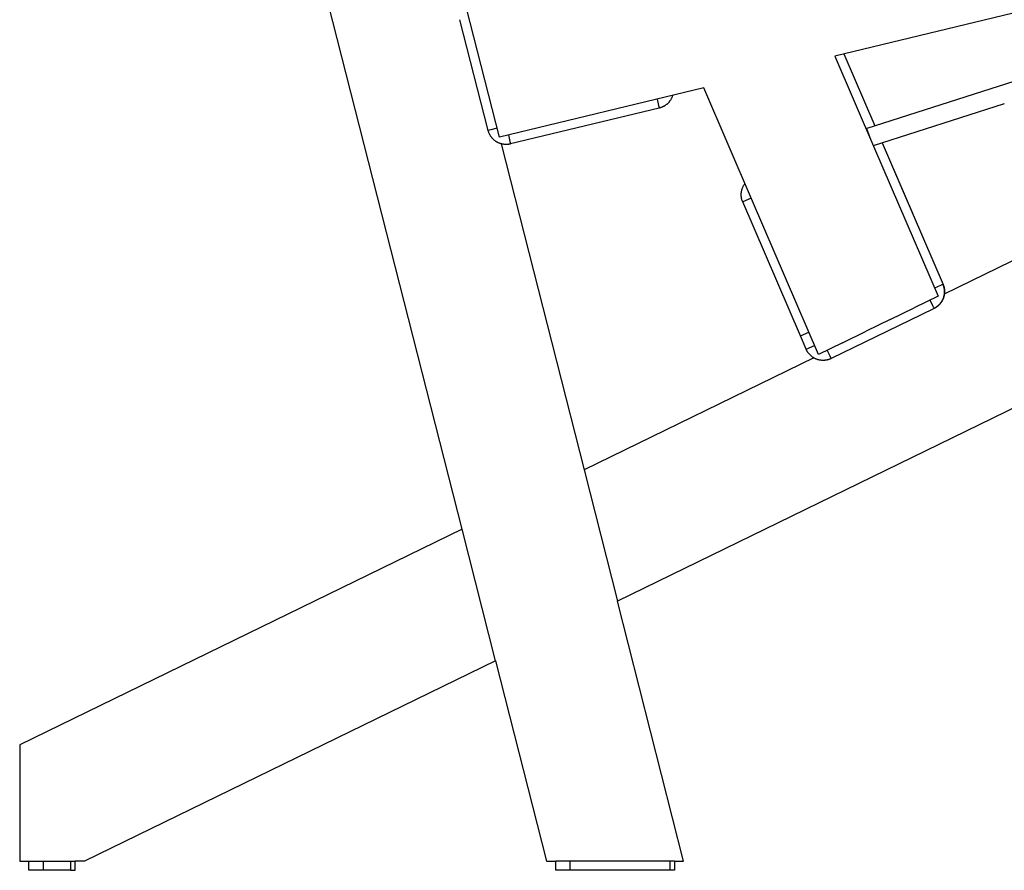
# Model space of a CAD drawing. Header units: millimetres. Extents: x 5000 to 6892, y 0 to 1693.
# Tile 47 of 49: x 6056 to 6374, y 977 to 1252. Entities that reach past the tile are written whole.
import ezdxf

# ---------------------------------------------------------------- set-up
doc = ezdxf.new("R2010")
doc.units = ezdxf.units.MM
doc.layers.add('Make2D$Sichtbar$Kurven', color=18, linetype='Continuous', true_color=0x000000)

msp = doc.modelspace()

# ---------------------------------------------------------------- linework, layer by layer
at = {"layer": 'Make2D$Sichtbar$Kurven', "color": 18, "lineweight": -3, "true_color": 0x000000}
for points in [[(6209.72, 1044.37), (6198.89, 1086.93), (6115.27, 1415.51)], [(6758.8, 1346.03), (6319.47, 1239.98)], [(6372.52, 1230.22), (6662.01, 1322.67)], [(6210.98, 1213.79), (6200.37, 1255.46)], [(6207.34, 1215.92), (6198.21, 1251.78)], [(6319.47, 1239.98), (6332.35, 1210.07), (6352.9, 1162.33)], [(6322.43, 1240.69), (6332.45, 1217.43)], [(6330, 1216.65), (6372.52, 1230.22)], [(6372.52, 1230.22), (6372.52, 1230.22)], [(6372.52, 1230.22), (6372.52, 1230.22)], [(6372.52, 1230.22), (6372.52, 1230.22)], [(6372.52, 1230.22), (6372.52, 1230.22)], [(6372.52, 1230.22), (6372.52, 1230.22)], [(6372.52, 1230.22), (6372.52, 1230.22)], [(6372.52, 1230.22), (6372.52, 1230.22)], [(6372.52, 1230.22), (6372.52, 1230.22)], [(6277.07, 1229.74), (6210.98, 1213.79)], [(6267.03, 1227.32), (6266.97, 1227.13), (6266.91, 1226.95), (6266.84, 1226.76), (6266.76, 1226.58), (6266.68, 1226.41), (6266.59, 1226.23), (6266.5, 1226.06), (6266.4, 1225.89), (6266.32, 1225.76), (6266.23, 1225.63), (6266.14, 1225.51), (6266.05, 1225.38), (6265.96, 1225.26), (6265.86, 1225.14), (6265.76, 1225.03), (6265.66, 1224.92), (6265.55, 1224.81), (6265.44, 1224.7), (6265.33, 1224.59), (6265.21, 1224.49), (6265.1, 1224.39), (6264.98, 1224.3), (6264.86, 1224.2), (6264.73, 1224.11), (6264.62, 1224.03), (6264.5, 1223.96), (6264.38, 1223.88), (6264.26, 1223.81), (6264.13, 1223.74), (6264.01, 1223.67), (6263.88, 1223.61), (6263.75, 1223.55), (6263.62, 1223.5), (6263.49, 1223.44), (6263.36, 1223.39), (6263.23, 1223.34), (6263.09, 1223.3), (6262.96, 1223.26), (6262.82, 1223.22), (6262.68, 1223.18)], [(6267.03, 1227.32), (6266.97, 1227.13), (6266.91, 1226.95), (6266.84, 1226.76), (6266.76, 1226.58), (6266.68, 1226.4), (6266.59, 1226.23), (6266.5, 1226.05), (6266.4, 1225.88), (6266.31, 1225.75), (6266.23, 1225.63), (6266.14, 1225.5), (6266.05, 1225.38), (6265.95, 1225.26), (6265.86, 1225.14), (6265.76, 1225.03), (6265.65, 1224.91), (6265.55, 1224.8), (6265.44, 1224.69), (6265.33, 1224.59), (6265.21, 1224.49), (6265.1, 1224.39), (6264.98, 1224.29), (6264.86, 1224.2), (6264.73, 1224.11), (6264.64, 1224.05), (6264.56, 1223.99), (6264.47, 1223.93), (6264.37, 1223.88), (6264.28, 1223.82), (6264.19, 1223.77), (6264.1, 1223.72), (6264, 1223.67)], [(6314.21, 1143.47), (6292.86, 1193.06), (6277.07, 1229.74)], [(6261.98, 1226.1), (6262.48, 1224.04), (6262.64, 1223.39), (6262.67, 1223.23), (6262.68, 1223.2), (6262.68, 1223.19), (6262.68, 1223.19), (6262.68, 1223.18), (6262.68, 1223.18), (6262.68, 1223.18)], [(6374.35, 1224.51), (6331.96, 1210.97)], [(6262.68, 1223.18), (6214.56, 1211.57)], [(6262.68, 1223.18), (6262.68, 1223.18)], [(6262.68, 1223.18), (6262.68, 1223.18)], [(6262.68, 1223.18), (6262.68, 1223.18)], [(6262.68, 1223.18), (6262.68, 1223.18)], [(6262.68, 1223.18), (6262.68, 1223.18)], [(6262.68, 1223.18), (6262.68, 1223.18)], [(6262.68, 1223.18), (6262.68, 1223.18)], [(6210.25, 1216.66), (6210.25, 1216.66), (6208.19, 1216.14), (6207.34, 1215.92), (6207.34, 1215.92)], [(6207.34, 1215.92), (6207.34, 1215.92)], [(6207.34, 1215.92), (6207.34, 1215.92), (6207.34, 1215.92), (6207.34, 1215.92), (6207.34, 1215.92)], [(6214.56, 1211.57), (6214.42, 1211.54), (6214.29, 1211.51), (6214.15, 1211.48), (6214.01, 1211.46), (6213.87, 1211.44), (6213.73, 1211.43), (6213.59, 1211.42), (6213.45, 1211.41), (6213.31, 1211.4), (6213.17, 1211.4), (6213.03, 1211.4), (6212.89, 1211.41), (6212.75, 1211.41), (6212.61, 1211.42), (6212.47, 1211.44), (6212.33, 1211.46), (6212.18, 1211.48), (6212.03, 1211.51), (6211.88, 1211.54), (6211.73, 1211.57), (6211.59, 1211.61), (6211.44, 1211.65), (6211.3, 1211.69), (6211.15, 1211.74), (6211.01, 1211.8), (6210.87, 1211.85), (6210.73, 1211.91), (6210.59, 1211.97), (6210.45, 1212.04), (6210.32, 1212.11), (6210.19, 1212.18), (6210.06, 1212.26), (6209.93, 1212.34), (6209.8, 1212.42), (6209.68, 1212.51), (6209.55, 1212.6), (6209.43, 1212.69), (6209.31, 1212.79), (6209.2, 1212.89), (6209.09, 1212.99), (6208.98, 1213.09), (6208.87, 1213.2), (6208.76, 1213.31), (6208.66, 1213.42), (6208.56, 1213.54), (6208.47, 1213.66), (6208.37, 1213.77), (6208.28, 1213.9), (6208.2, 1214.01), (6208.12, 1214.13), (6208.05, 1214.25), (6207.98, 1214.37), (6207.91, 1214.49), (6207.84, 1214.61), (6207.78, 1214.74), (6207.72, 1214.86), (6207.66, 1214.99), (6207.6, 1215.12), (6207.55, 1215.25), (6207.5, 1215.38), (6207.46, 1215.52), (6207.41, 1215.65), (6207.37, 1215.78), (6207.34, 1215.92)], [(6213.86, 1214.48), (6214.35, 1212.42), (6214.51, 1211.77), (6214.55, 1211.62), (6214.56, 1211.58), (6214.56, 1211.57), (6214.56, 1211.57), (6214.56, 1211.57), (6214.56, 1211.57), (6214.56, 1211.57)], [(6329.58, 1216.5), (6329.69, 1216.54), (6329.79, 1216.57), (6329.9, 1216.61), (6330, 1216.65)], [(6329.72, 1216.55), (6329.72, 1216.55), (6329.72, 1216.55), (6329.72, 1216.55), (6329.72, 1216.55), (6329.72, 1216.55), (6329.72, 1216.55), (6329.72, 1216.55), (6329.72, 1216.55), (6329.72, 1216.55), (6329.72, 1216.55), (6329.72, 1216.55), (6329.72, 1216.55), (6329.72, 1216.55), (6329.72, 1216.54), (6329.72, 1216.54), (6329.73, 1216.54), (6329.73, 1216.54), (6329.73, 1216.54), (6329.73, 1216.54), (6329.73, 1216.53), (6329.74, 1216.52), (6329.75, 1216.5), (6329.77, 1216.44), (6329.81, 1216.36), (6330.06, 1215.74), (6331.15, 1212.85)], [(6211.53, 1211.62), (6238.36, 1106.17)], [(6214.56, 1211.57), (6214.56, 1211.57)], [(6334.83, 1211.89), (6344.6, 1189.21)], [(6334.83, 1211.89), (6354.53, 1166.14)], [(6289.7, 1192.8), (6289.65, 1192.93), (6289.6, 1193.06), (6289.55, 1193.19), (6289.51, 1193.33), (6289.46, 1193.46), (6289.42, 1193.6), (6289.39, 1193.73), (6289.36, 1193.87), (6289.33, 1194.01), (6289.3, 1194.15), (6289.28, 1194.29), (6289.26, 1194.43), (6289.25, 1194.57), (6289.23, 1194.71), (6289.22, 1194.85), (6289.22, 1194.99), (6289.22, 1195.14), (6289.22, 1195.3), (6289.22, 1195.45), (6289.23, 1195.6), (6289.24, 1195.75), (6289.26, 1195.9), (6289.28, 1196.05), (6289.3, 1196.2), (6289.33, 1196.35), (6289.37, 1196.5), (6289.4, 1196.65), (6289.44, 1196.8), (6289.49, 1196.95), (6289.53, 1197.1), (6289.59, 1197.24), (6289.64, 1197.39), (6289.72, 1197.57), (6289.8, 1197.75), (6289.89, 1197.92), (6289.98, 1198.1), (6290.08, 1198.27), (6290.18, 1198.43), (6290.29, 1198.6), (6290.41, 1198.76)], [(6292.46, 1193.98), (6289.7, 1192.8)], [(6308.35, 1149.5), (6289.7, 1192.8)], [(6344.6, 1189.21), (6344.6, 1189.21), (6344.6, 1189.21), (6344.6, 1189.21), (6344.6, 1189.21), (6344.6, 1189.21), (6344.6, 1189.21), (6344.6, 1189.21), (6344.59, 1189.21), (6344.57, 1189.2)], [(6402.7, 1186.27), (6354.91, 1162.97)], [(6354.53, 1166.14), (6354.58, 1166.01), (6354.63, 1165.89), (6354.68, 1165.76), (6354.72, 1165.63), (6354.76, 1165.5), (6354.8, 1165.36), (6354.84, 1165.23), (6354.87, 1165.1), (6354.9, 1164.96), (6354.92, 1164.83), (6354.95, 1164.69), (6354.96, 1164.56), (6354.98, 1164.42), (6354.99, 1164.28), (6355.01, 1164.15), (6355.01, 1164.01), (6355.02, 1163.86), (6355.02, 1163.71), (6355.01, 1163.56), (6355.01, 1163.42), (6355, 1163.27), (6354.98, 1163.12), (6354.96, 1162.97), (6354.94, 1162.83), (6354.92, 1162.68), (6354.89, 1162.54), (6354.86, 1162.39), (6354.82, 1162.25), (6354.78, 1162.1), (6354.74, 1161.96), (6354.69, 1161.82), (6354.64, 1161.68), (6354.59, 1161.54), (6354.53, 1161.41), (6354.47, 1161.27), (6354.41, 1161.14), (6354.34, 1161), (6354.27, 1160.87), (6354.2, 1160.74), (6354.12, 1160.62), (6354.04, 1160.49), (6353.96, 1160.37), (6353.87, 1160.25), (6353.79, 1160.13), (6353.7, 1160.01), (6353.6, 1159.9), (6353.5, 1159.79), (6353.4, 1159.68), (6353.31, 1159.58), (6353.21, 1159.48), (6353.11, 1159.38), (6353.01, 1159.29), (6352.91, 1159.2), (6352.8, 1159.11), (6352.69, 1159.03), (6352.58, 1158.95), (6352.47, 1158.86), (6352.36, 1158.79), (6352.24, 1158.71), (6352.13, 1158.64), (6352.01, 1158.57), (6351.89, 1158.5), (6351.77, 1158.44), (6351.65, 1158.38)], [(6354.44, 1166.11), (6354.49, 1165.99), (6354.54, 1165.87), (6354.59, 1165.75), (6354.63, 1165.63), (6354.67, 1165.5), (6354.7, 1165.38), (6354.74, 1165.26), (6354.77, 1165.13), (6354.8, 1165.01), (6354.82, 1164.88), (6354.85, 1164.75), (6354.87, 1164.63), (6354.88, 1164.5), (6354.9, 1164.37), (6354.91, 1164.24), (6354.92, 1164.12), (6354.93, 1163.96), (6354.93, 1163.81), (6354.93, 1163.66), (6354.93, 1163.51), (6354.92, 1163.36), (6354.91, 1163.21), (6354.9, 1163.06), (6354.88, 1162.91), (6354.85, 1162.76), (6354.83, 1162.61), (6354.8, 1162.46), (6354.76, 1162.31), (6354.73, 1162.16), (6354.69, 1162.02), (6354.64, 1161.87), (6354.59, 1161.73), (6354.54, 1161.59), (6354.48, 1161.45), (6354.42, 1161.31), (6354.36, 1161.17), (6354.3, 1161.03), (6354.23, 1160.9), (6354.15, 1160.77), (6354.08, 1160.64), (6354, 1160.51), (6353.91, 1160.38), (6353.83, 1160.26), (6353.74, 1160.13), (6353.65, 1160.01), (6353.55, 1159.89), (6353.45, 1159.78), (6353.35, 1159.67), (6353.26, 1159.57), (6353.17, 1159.48), (6353.07, 1159.38), (6352.98, 1159.29), (6352.88, 1159.21), (6352.78, 1159.12), (6352.68, 1159.04), (6352.57, 1158.96), (6352.47, 1158.88), (6352.36, 1158.8), (6352.25, 1158.73), (6352.14, 1158.66), (6352.03, 1158.59), (6351.92, 1158.52), (6351.8, 1158.46), (6351.68, 1158.4)], [(6354.46, 1166.11), (6354.51, 1165.99), (6354.56, 1165.87), (6354.6, 1165.75), (6354.64, 1165.63), (6354.68, 1165.5), (6354.72, 1165.38), (6354.75, 1165.25), (6354.79, 1165.13), (6354.81, 1165), (6354.84, 1164.87), (6354.86, 1164.74), (6354.88, 1164.61), (6354.9, 1164.49), (6354.92, 1164.36), (6354.93, 1164.23), (6354.94, 1164.1), (6354.94, 1163.95), (6354.95, 1163.8), (6354.95, 1163.65), (6354.94, 1163.49), (6354.94, 1163.34), (6354.92, 1163.19), (6354.91, 1163.04), (6354.89, 1162.89), (6354.87, 1162.74), (6354.84, 1162.6), (6354.81, 1162.45), (6354.77, 1162.3), (6354.74, 1162.15), (6354.69, 1162.01), (6354.65, 1161.86), (6354.6, 1161.72), (6354.55, 1161.58), (6354.49, 1161.44), (6354.43, 1161.3), (6354.37, 1161.16), (6354.3, 1161.03), (6354.23, 1160.9), (6354.16, 1160.76), (6354.08, 1160.63), (6354, 1160.5), (6353.92, 1160.38), (6353.83, 1160.25), (6353.75, 1160.13), (6353.65, 1160.01), (6353.56, 1159.9), (6353.46, 1159.78), (6353.36, 1159.67), (6353.27, 1159.57), (6353.18, 1159.48), (6353.08, 1159.39), (6352.99, 1159.3), (6352.89, 1159.21), (6352.79, 1159.13), (6352.69, 1159.04), (6352.58, 1158.96), (6352.48, 1158.88), (6352.37, 1158.81), (6352.26, 1158.73), (6352.15, 1158.66), (6352.04, 1158.59), (6351.93, 1158.53), (6351.81, 1158.46), (6351.7, 1158.4)], [(6354.45, 1166.11), (6354.5, 1165.99), (6354.55, 1165.87), (6354.6, 1165.75), (6354.64, 1165.63), (6354.68, 1165.5), (6354.71, 1165.38), (6354.75, 1165.25), (6354.78, 1165.13), (6354.81, 1165), (6354.83, 1164.87), (6354.86, 1164.75), (6354.88, 1164.62), (6354.9, 1164.49), (6354.91, 1164.36), (6354.92, 1164.23), (6354.93, 1164.1), (6354.94, 1163.95), (6354.94, 1163.8), (6354.94, 1163.65), (6354.94, 1163.5), (6354.93, 1163.35), (6354.92, 1163.2), (6354.9, 1163.05), (6354.89, 1162.9), (6354.86, 1162.75), (6354.84, 1162.6), (6354.81, 1162.45), (6354.77, 1162.3), (6354.73, 1162.16), (6354.69, 1162.01), (6354.65, 1161.87), (6354.6, 1161.72), (6354.55, 1161.58), (6354.49, 1161.44), (6354.43, 1161.3), (6354.37, 1161.17), (6354.3, 1161.03), (6354.23, 1160.9), (6354.16, 1160.76), (6354.08, 1160.63), (6354, 1160.51), (6353.92, 1160.38), (6353.83, 1160.25), (6353.74, 1160.13), (6353.65, 1160.01), (6353.56, 1159.9), (6353.46, 1159.78), (6353.36, 1159.67), (6353.27, 1159.57), (6353.18, 1159.48), (6353.08, 1159.39), (6352.99, 1159.3), (6352.89, 1159.21), (6352.79, 1159.13), (6352.69, 1159.04), (6352.58, 1158.96), (6352.48, 1158.88), (6352.37, 1158.81), (6352.26, 1158.73), (6352.15, 1158.66), (6352.04, 1158.59), (6351.93, 1158.53), (6351.81, 1158.46), (6351.7, 1158.4)], [(6354.47, 1166.12), (6354.52, 1165.99), (6354.57, 1165.87), (6354.61, 1165.75), (6354.65, 1165.63), (6354.69, 1165.5), (6354.73, 1165.38), (6354.76, 1165.25), (6354.8, 1165.12), (6354.83, 1164.99), (6354.85, 1164.87), (6354.87, 1164.74), (6354.89, 1164.61), (6354.91, 1164.48), (6354.93, 1164.35), (6354.94, 1164.22), (6354.95, 1164.09), (6354.95, 1163.94), (6354.96, 1163.79), (6354.96, 1163.63), (6354.95, 1163.48), (6354.94, 1163.33), (6354.93, 1163.18), (6354.92, 1163.03), (6354.9, 1162.88), (6354.87, 1162.74), (6354.85, 1162.59), (6354.81, 1162.44), (6354.78, 1162.29), (6354.74, 1162.15), (6354.7, 1162), (6354.66, 1161.86), (6354.61, 1161.72), (6354.55, 1161.58), (6354.5, 1161.44), (6354.44, 1161.3), (6354.37, 1161.16), (6354.31, 1161.03), (6354.24, 1160.89), (6354.17, 1160.76), (6354.09, 1160.63), (6354.01, 1160.5), (6353.93, 1160.38), (6353.84, 1160.25), (6353.75, 1160.13), (6353.66, 1160.01), (6353.56, 1159.9), (6353.47, 1159.78), (6353.37, 1159.67), (6353.28, 1159.57), (6353.18, 1159.48), (6353.09, 1159.39), (6353, 1159.3), (6352.9, 1159.22), (6352.8, 1159.13), (6352.7, 1159.05), (6352.59, 1158.97), (6352.49, 1158.89), (6352.38, 1158.81), (6352.28, 1158.74), (6352.17, 1158.67), (6352.06, 1158.6), (6351.94, 1158.54), (6351.83, 1158.47), (6351.71, 1158.41)], [(6354.46, 1166.11), (6354.51, 1165.99), (6354.56, 1165.87), (6354.61, 1165.75), (6354.65, 1165.63), (6354.69, 1165.5), (6354.73, 1165.38), (6354.76, 1165.25), (6354.79, 1165.12), (6354.82, 1165), (6354.85, 1164.87), (6354.87, 1164.74), (6354.89, 1164.61), (6354.91, 1164.48), (6354.92, 1164.35), (6354.93, 1164.22), (6354.94, 1164.09), (6354.95, 1163.94), (6354.95, 1163.79), (6354.95, 1163.64), (6354.95, 1163.49), (6354.94, 1163.34), (6354.93, 1163.19), (6354.91, 1163.04), (6354.89, 1162.89), (6354.87, 1162.74), (6354.84, 1162.59), (6354.81, 1162.44), (6354.78, 1162.3), (6354.74, 1162.15), (6354.7, 1162.01), (6354.65, 1161.86), (6354.6, 1161.72), (6354.55, 1161.58), (6354.49, 1161.44), (6354.44, 1161.3), (6354.37, 1161.16), (6354.31, 1161.03), (6354.24, 1160.89), (6354.16, 1160.76), (6354.09, 1160.63), (6354.01, 1160.5), (6353.92, 1160.38), (6353.84, 1160.25), (6353.75, 1160.13), (6353.66, 1160.01), (6353.56, 1159.9), (6353.46, 1159.78), (6353.36, 1159.67), (6353.27, 1159.57), (6353.18, 1159.48), (6353.09, 1159.39), (6352.99, 1159.3), (6352.89, 1159.21), (6352.79, 1159.13), (6352.69, 1159.05), (6352.59, 1158.97), (6352.49, 1158.89), (6352.38, 1158.81), (6352.27, 1158.74), (6352.16, 1158.67), (6352.05, 1158.6), (6351.94, 1158.53), (6351.82, 1158.47), (6351.71, 1158.41)], [(6354.44, 1166.1), (6354.49, 1165.99), (6354.54, 1165.87), (6354.58, 1165.75), (6354.62, 1165.63), (6354.66, 1165.5), (6354.7, 1165.38), (6354.73, 1165.26), (6354.76, 1165.13), (6354.79, 1165.01), (6354.82, 1164.88), (6354.84, 1164.76), (6354.86, 1164.63), (6354.88, 1164.5), (6354.9, 1164.37), (6354.91, 1164.25), (6354.92, 1164.12), (6354.93, 1163.97), (6354.93, 1163.82), (6354.93, 1163.66), (6354.93, 1163.51), (6354.92, 1163.36), (6354.91, 1163.21), (6354.89, 1163.06), (6354.88, 1162.91), (6354.85, 1162.76), (6354.83, 1162.61), (6354.8, 1162.46), (6354.76, 1162.31), (6354.72, 1162.17), (6354.68, 1162.02), (6354.64, 1161.88), (6354.59, 1161.73), (6354.54, 1161.59), (6354.48, 1161.45), (6354.42, 1161.31), (6354.36, 1161.17), (6354.29, 1161.03), (6354.22, 1160.9), (6354.15, 1160.77), (6354.07, 1160.64), (6353.99, 1160.51), (6353.91, 1160.38), (6353.82, 1160.26), (6353.74, 1160.13), (6353.64, 1160.01), (6353.55, 1159.89), (6353.45, 1159.78), (6353.35, 1159.67), (6353.26, 1159.57), (6353.17, 1159.48), (6353.08, 1159.39), (6352.98, 1159.3), (6352.89, 1159.21), (6352.79, 1159.13), (6352.69, 1159.05), (6352.59, 1158.97), (6352.48, 1158.89), (6352.38, 1158.81), (6352.27, 1158.74), (6352.16, 1158.67), (6352.05, 1158.6), (6351.94, 1158.54), (6351.83, 1158.47), (6351.71, 1158.41)], [(6354.44, 1166.21), (6354.5, 1166.09), (6354.55, 1165.96), (6354.6, 1165.83), (6354.65, 1165.7), (6354.69, 1165.57), (6354.73, 1165.43), (6354.77, 1165.3), (6354.8, 1165.16), (6354.83, 1165.03), (6354.86, 1164.89), (6354.89, 1164.76), (6354.91, 1164.62), (6354.93, 1164.48), (6354.94, 1164.34), (6354.96, 1164.2), (6354.96, 1164.07), (6354.97, 1163.92), (6354.97, 1163.77), (6354.97, 1163.62), (6354.97, 1163.47), (6354.96, 1163.32), (6354.94, 1163.17), (6354.93, 1163.02), (6354.91, 1162.87), (6354.88, 1162.72), (6354.86, 1162.57), (6354.83, 1162.43), (6354.79, 1162.28), (6354.75, 1162.14), (6354.71, 1161.99), (6354.66, 1161.85), (6354.62, 1161.71), (6354.56, 1161.57), (6354.51, 1161.43), (6354.45, 1161.29), (6354.38, 1161.15), (6354.32, 1161.02), (6354.25, 1160.89), (6354.17, 1160.76), (6354.1, 1160.63), (6354.02, 1160.5), (6353.94, 1160.38), (6353.85, 1160.25), (6353.76, 1160.13), (6353.67, 1160.01), (6353.57, 1159.9), (6353.48, 1159.78), (6353.38, 1159.67), (6353.29, 1159.58), (6353.2, 1159.49), (6353.1, 1159.4), (6353.01, 1159.31), (6352.91, 1159.22), (6352.81, 1159.14), (6352.71, 1159.06), (6352.61, 1158.98), (6352.51, 1158.9), (6352.4, 1158.83), (6352.3, 1158.75), (6352.19, 1158.68), (6352.08, 1158.61), (6351.97, 1158.55), (6351.86, 1158.49), (6351.74, 1158.42)], [(6354.46, 1166.2), (6354.52, 1166.07), (6354.57, 1165.94), (6354.62, 1165.81), (6354.67, 1165.68), (6354.71, 1165.55), (6354.75, 1165.42), (6354.79, 1165.28), (6354.82, 1165.15), (6354.85, 1165.01), (6354.88, 1164.88), (6354.9, 1164.74), (6354.92, 1164.6), (6354.94, 1164.47), (6354.96, 1164.33), (6354.97, 1164.19), (6354.98, 1164.05), (6354.98, 1163.9), (6354.98, 1163.75), (6354.98, 1163.6), (6354.98, 1163.45), (6354.97, 1163.3), (6354.95, 1163.16), (6354.94, 1163.01), (6354.92, 1162.86), (6354.89, 1162.71), (6354.86, 1162.56), (6354.83, 1162.42), (6354.8, 1162.27), (6354.76, 1162.13), (6354.72, 1161.98), (6354.67, 1161.84), (6354.62, 1161.7), (6354.57, 1161.56), (6354.51, 1161.42), (6354.45, 1161.29), (6354.39, 1161.15), (6354.32, 1161.02), (6354.25, 1160.88), (6354.18, 1160.75), (6354.1, 1160.63), (6354.02, 1160.5), (6353.94, 1160.37), (6353.86, 1160.25), (6353.77, 1160.13), (6353.68, 1160.01), (6353.58, 1159.9), (6353.48, 1159.78), (6353.38, 1159.67), (6353.29, 1159.58), (6353.2, 1159.49), (6353.11, 1159.4), (6353.01, 1159.31), (6352.92, 1159.22), (6352.82, 1159.14), (6352.72, 1159.06), (6352.62, 1158.98), (6352.51, 1158.9), (6352.41, 1158.83), (6352.3, 1158.75), (6352.19, 1158.68), (6352.08, 1158.61), (6351.97, 1158.55), (6351.86, 1158.48), (6351.74, 1158.42)], [(6354.45, 1166.2), (6354.51, 1166.08), (6354.56, 1165.95), (6354.61, 1165.82), (6354.66, 1165.69), (6354.7, 1165.56), (6354.74, 1165.42), (6354.78, 1165.29), (6354.81, 1165.16), (6354.84, 1165.02), (6354.87, 1164.88), (6354.89, 1164.75), (6354.92, 1164.61), (6354.93, 1164.47), (6354.95, 1164.34), (6354.96, 1164.2), (6354.97, 1164.06), (6354.98, 1163.91), (6354.98, 1163.76), (6354.98, 1163.61), (6354.97, 1163.46), (6354.96, 1163.31), (6354.95, 1163.16), (6354.93, 1163.01), (6354.91, 1162.86), (6354.89, 1162.72), (6354.86, 1162.57), (6354.83, 1162.42), (6354.79, 1162.28), (6354.76, 1162.13), (6354.71, 1161.99), (6354.67, 1161.85), (6354.62, 1161.7), (6354.57, 1161.56), (6354.51, 1161.43), (6354.45, 1161.29), (6354.39, 1161.15), (6354.32, 1161.02), (6354.25, 1160.89), (6354.18, 1160.76), (6354.1, 1160.63), (6354.02, 1160.5), (6353.94, 1160.37), (6353.85, 1160.25), (6353.76, 1160.13), (6353.67, 1160.01), (6353.58, 1159.9), (6353.48, 1159.78), (6353.38, 1159.67), (6353.29, 1159.58), (6353.2, 1159.49), (6353.11, 1159.4), (6353.01, 1159.31), (6352.92, 1159.22), (6352.82, 1159.14), (6352.72, 1159.06), (6352.61, 1158.98), (6352.51, 1158.9), (6352.41, 1158.83), (6352.3, 1158.75), (6352.19, 1158.68), (6352.08, 1158.61), (6351.97, 1158.55), (6351.86, 1158.49), (6351.74, 1158.42)], [(6354.52, 1166.15), (6354.57, 1166.02), (6354.62, 1165.9), (6354.67, 1165.77), (6354.71, 1165.64), (6354.75, 1165.51), (6354.79, 1165.37), (6354.83, 1165.24), (6354.86, 1165.11), (6354.89, 1164.97), (6354.91, 1164.84), (6354.94, 1164.7), (6354.96, 1164.57), (6354.97, 1164.43), (6354.99, 1164.29), (6355, 1164.15), (6355.01, 1164.02), (6355.01, 1163.87), (6355.01, 1163.72), (6355.01, 1163.57), (6355, 1163.42), (6354.99, 1163.27), (6354.98, 1163.13), (6354.96, 1162.98), (6354.94, 1162.83), (6354.91, 1162.69), (6354.88, 1162.54), (6354.85, 1162.4), (6354.82, 1162.25), (6354.78, 1162.11), (6354.73, 1161.97), (6354.69, 1161.83), (6354.64, 1161.69), (6354.59, 1161.55), (6354.53, 1161.41), (6354.47, 1161.27), (6354.4, 1161.14), (6354.34, 1161.01), (6354.27, 1160.88), (6354.2, 1160.75), (6354.12, 1160.62), (6354.04, 1160.49), (6353.96, 1160.37), (6353.87, 1160.25), (6353.78, 1160.13), (6353.69, 1160.01), (6353.6, 1159.9), (6353.5, 1159.79), (6353.4, 1159.68), (6353.31, 1159.58), (6353.22, 1159.49), (6353.12, 1159.4), (6353.03, 1159.31), (6352.93, 1159.22), (6352.83, 1159.14), (6352.73, 1159.06), (6352.63, 1158.98), (6352.52, 1158.9), (6352.41, 1158.82), (6352.31, 1158.75), (6352.2, 1158.68), (6352.08, 1158.61), (6351.97, 1158.55), (6351.86, 1158.48), (6351.74, 1158.42)], [(6354.52, 1166.15), (6354.58, 1166.02), (6354.63, 1165.89), (6354.67, 1165.76), (6354.72, 1165.63), (6354.76, 1165.5), (6354.8, 1165.37), (6354.83, 1165.23), (6354.86, 1165.1), (6354.89, 1164.97), (6354.92, 1164.83), (6354.94, 1164.7), (6354.96, 1164.56), (6354.98, 1164.42), (6354.99, 1164.29), (6355, 1164.15), (6355.01, 1164.01), (6355.01, 1163.86), (6355.01, 1163.71), (6355.01, 1163.57), (6355, 1163.42), (6354.99, 1163.27), (6354.98, 1163.12), (6354.96, 1162.98), (6354.94, 1162.83), (6354.92, 1162.68), (6354.89, 1162.54), (6354.85, 1162.39), (6354.82, 1162.25), (6354.78, 1162.11), (6354.74, 1161.96), (6354.69, 1161.82), (6354.64, 1161.68), (6354.59, 1161.54), (6354.53, 1161.41), (6354.47, 1161.27), (6354.41, 1161.14), (6354.34, 1161.01), (6354.27, 1160.87), (6354.2, 1160.75), (6354.12, 1160.62), (6354.04, 1160.49), (6353.96, 1160.37), (6353.87, 1160.25), (6353.79, 1160.13), (6353.69, 1160.01), (6353.6, 1159.9), (6353.5, 1159.79), (6353.4, 1159.68), (6353.31, 1159.58), (6353.22, 1159.49), (6353.13, 1159.4), (6353.03, 1159.31), (6352.93, 1159.22), (6352.83, 1159.14), (6352.73, 1159.06), (6352.63, 1158.98), (6352.52, 1158.9), (6352.42, 1158.82), (6352.31, 1158.75), (6352.2, 1158.68), (6352.09, 1158.61), (6351.97, 1158.55), (6351.86, 1158.48), (6351.74, 1158.42)], [(6354.48, 1166.19), (6354.53, 1166.06), (6354.58, 1165.93), (6354.63, 1165.8), (6354.68, 1165.67), (6354.72, 1165.54), (6354.76, 1165.41), (6354.8, 1165.27), (6354.83, 1165.14), (6354.86, 1165), (6354.89, 1164.87), (6354.91, 1164.73), (6354.93, 1164.6), (6354.95, 1164.46), (6354.96, 1164.32), (6354.97, 1164.18), (6354.98, 1164.04), (6354.99, 1163.9), (6354.99, 1163.75), (6354.99, 1163.6), (6354.98, 1163.45), (6354.97, 1163.3), (6354.96, 1163.15), (6354.94, 1163), (6354.92, 1162.85), (6354.9, 1162.71), (6354.87, 1162.56), (6354.84, 1162.41), (6354.8, 1162.27), (6354.76, 1162.12), (6354.72, 1161.98), (6354.68, 1161.84), (6354.63, 1161.7), (6354.57, 1161.56), (6354.52, 1161.42), (6354.46, 1161.28), (6354.39, 1161.15), (6354.33, 1161.01), (6354.26, 1160.88), (6354.18, 1160.75), (6354.11, 1160.62), (6354.03, 1160.5), (6353.95, 1160.37), (6353.86, 1160.25), (6353.77, 1160.13), (6353.68, 1160.01), (6353.58, 1159.9), (6353.49, 1159.78), (6353.39, 1159.67), (6353.3, 1159.58), (6353.21, 1159.49), (6353.11, 1159.4), (6353.02, 1159.31), (6352.92, 1159.23), (6352.83, 1159.14), (6352.73, 1159.06), (6352.62, 1158.98), (6352.52, 1158.9), (6352.42, 1158.83), (6352.31, 1158.76), (6352.2, 1158.69), (6352.09, 1158.62), (6351.98, 1158.55), (6351.87, 1158.49), (6351.75, 1158.43)], [(6354.43, 1166.22), (6354.49, 1166.09), (6354.54, 1165.97), (6354.59, 1165.84), (6354.64, 1165.71), (6354.68, 1165.57), (6354.72, 1165.44), (6354.76, 1165.31), (6354.8, 1165.17), (6354.83, 1165.04), (6354.86, 1164.9), (6354.88, 1164.76), (6354.9, 1164.63), (6354.92, 1164.49), (6354.94, 1164.35), (6354.95, 1164.21), (6354.96, 1164.07), (6354.97, 1163.92), (6354.97, 1163.77), (6354.97, 1163.62), (6354.96, 1163.47), (6354.95, 1163.32), (6354.94, 1163.17), (6354.92, 1163.02), (6354.9, 1162.87), (6354.88, 1162.73), (6354.85, 1162.58), (6354.82, 1162.43), (6354.79, 1162.29), (6354.75, 1162.14), (6354.71, 1162), (6354.66, 1161.85), (6354.61, 1161.71), (6354.56, 1161.57), (6354.5, 1161.43), (6354.44, 1161.29), (6354.38, 1161.16), (6354.31, 1161.02), (6354.24, 1160.89), (6354.17, 1160.76), (6354.09, 1160.63), (6354.01, 1160.5), (6353.93, 1160.38), (6353.85, 1160.25), (6353.76, 1160.13), (6353.67, 1160.01), (6353.57, 1159.9), (6353.47, 1159.78), (6353.37, 1159.67), (6353.29, 1159.58), (6353.2, 1159.49), (6353.1, 1159.4), (6353.01, 1159.31), (6352.92, 1159.23), (6352.82, 1159.15), (6352.72, 1159.06), (6352.62, 1158.99), (6352.52, 1158.91), (6352.42, 1158.84), (6352.31, 1158.76), (6352.21, 1158.69), (6352.1, 1158.63), (6351.99, 1158.56), (6351.88, 1158.5), (6351.77, 1158.44)], [(6354.53, 1166.14), (6354.53, 1166.14), (6354.53, 1166.14), (6354.53, 1166.14), (6354.53, 1166.14), (6354.52, 1166.14), (6354.48, 1166.12), (6354.33, 1166.06), (6353.72, 1165.79), (6351.77, 1164.96)], [(6354.41, 1166.24), (6354.47, 1166.11), (6354.52, 1165.98), (6354.57, 1165.85), (6354.62, 1165.72), (6354.67, 1165.59), (6354.71, 1165.46), (6354.75, 1165.32), (6354.78, 1165.19), (6354.81, 1165.05), (6354.84, 1164.92), (6354.87, 1164.78), (6354.89, 1164.64), (6354.91, 1164.5), (6354.93, 1164.36), (6354.94, 1164.23), (6354.95, 1164.09), (6354.95, 1163.94), (6354.96, 1163.79), (6354.96, 1163.63), (6354.95, 1163.48), (6354.94, 1163.33), (6354.93, 1163.18), (6354.92, 1163.03), (6354.9, 1162.88), (6354.87, 1162.74), (6354.85, 1162.59), (6354.82, 1162.44), (6354.78, 1162.29), (6354.74, 1162.15), (6354.7, 1162), (6354.66, 1161.86), (6354.61, 1161.72), (6354.55, 1161.58), (6354.5, 1161.44), (6354.44, 1161.3), (6354.38, 1161.16), (6354.31, 1161.03), (6354.24, 1160.89), (6354.17, 1160.76), (6354.09, 1160.63), (6354.01, 1160.5), (6353.93, 1160.38), (6353.84, 1160.25), (6353.75, 1160.13), (6353.66, 1160.01), (6353.56, 1159.9), (6353.47, 1159.78), (6353.37, 1159.67), (6353.28, 1159.58), (6353.19, 1159.49), (6353.1, 1159.4), (6353.01, 1159.31), (6352.92, 1159.23), (6352.82, 1159.15), (6352.72, 1159.07), (6352.63, 1158.99), (6352.53, 1158.92), (6352.42, 1158.84), (6352.32, 1158.77), (6352.22, 1158.7), (6352.11, 1158.63), (6352, 1158.57), (6351.89, 1158.51), (6351.78, 1158.45)], [(6354.42, 1166.23), (6354.48, 1166.1), (6354.53, 1165.97), (6354.58, 1165.84), (6354.63, 1165.71), (6354.67, 1165.58), (6354.72, 1165.45), (6354.75, 1165.31), (6354.79, 1165.18), (6354.82, 1165.04), (6354.85, 1164.91), (6354.87, 1164.77), (6354.9, 1164.63), (6354.92, 1164.5), (6354.93, 1164.36), (6354.94, 1164.22), (6354.95, 1164.08), (6354.96, 1163.93), (6354.96, 1163.78), (6354.96, 1163.63), (6354.96, 1163.48), (6354.95, 1163.33), (6354.94, 1163.18), (6354.92, 1163.03), (6354.9, 1162.88), (6354.88, 1162.73), (6354.85, 1162.58), (6354.82, 1162.44), (6354.78, 1162.29), (6354.75, 1162.14), (6354.7, 1162), (6354.66, 1161.86), (6354.61, 1161.71), (6354.56, 1161.57), (6354.5, 1161.43), (6354.44, 1161.3), (6354.38, 1161.16), (6354.31, 1161.02), (6354.24, 1160.89), (6354.17, 1160.76), (6354.09, 1160.63), (6354.01, 1160.5), (6353.93, 1160.38), (6353.84, 1160.25), (6353.75, 1160.13), (6353.66, 1160.01), (6353.57, 1159.9), (6353.47, 1159.78), (6353.37, 1159.67), (6353.28, 1159.58), (6353.2, 1159.49), (6353.11, 1159.4), (6353.02, 1159.32), (6352.93, 1159.24), (6352.83, 1159.16), (6352.74, 1159.08), (6352.64, 1159), (6352.54, 1158.93), (6352.44, 1158.85), (6352.34, 1158.78), (6352.24, 1158.71), (6352.13, 1158.65), (6352.02, 1158.58), (6351.92, 1158.52), (6351.81, 1158.46)], [(6354.51, 1166.16), (6354.56, 1166.03), (6354.61, 1165.9), (6354.66, 1165.78), (6354.7, 1165.64), (6354.75, 1165.51), (6354.78, 1165.38), (6354.82, 1165.25), (6354.85, 1165.11), (6354.88, 1164.98), (6354.91, 1164.84), (6354.93, 1164.71), (6354.95, 1164.57), (6354.97, 1164.44), (6354.98, 1164.3), (6354.99, 1164.16), (6355, 1164.02), (6355.01, 1163.87), (6355.01, 1163.73), (6355, 1163.58), (6355, 1163.43), (6354.99, 1163.28), (6354.97, 1163.13), (6354.95, 1162.98), (6354.93, 1162.84), (6354.91, 1162.69), (6354.88, 1162.54), (6354.85, 1162.4), (6354.81, 1162.26), (6354.77, 1162.11), (6354.73, 1161.97), (6354.69, 1161.83), (6354.64, 1161.69), (6354.58, 1161.55), (6354.53, 1161.41), (6354.47, 1161.28), (6354.4, 1161.14), (6354.34, 1161.01), (6354.27, 1160.88), (6354.19, 1160.75), (6354.12, 1160.62), (6354.04, 1160.49), (6353.95, 1160.37), (6353.87, 1160.25), (6353.78, 1160.13), (6353.69, 1160.01), (6353.59, 1159.9), (6353.5, 1159.78), (6353.4, 1159.67), (6353.31, 1159.58), (6353.22, 1159.5), (6353.13, 1159.41), (6353.04, 1159.32), (6352.95, 1159.24), (6352.85, 1159.16), (6352.75, 1159.08), (6352.66, 1159), (6352.56, 1158.93), (6352.45, 1158.85), (6352.35, 1158.78), (6352.25, 1158.71), (6352.14, 1158.65), (6352.03, 1158.58), (6351.92, 1158.52), (6351.81, 1158.46)], [(6354.49, 1166.18), (6354.54, 1166.05), (6354.59, 1165.92), (6354.64, 1165.79), (6354.69, 1165.66), (6354.73, 1165.53), (6354.77, 1165.4), (6354.8, 1165.26), (6354.84, 1165.13), (6354.87, 1165), (6354.89, 1164.86), (6354.92, 1164.72), (6354.94, 1164.59), (6354.96, 1164.45), (6354.97, 1164.31), (6354.98, 1164.18), (6354.99, 1164.04), (6354.99, 1163.89), (6355, 1163.74), (6354.99, 1163.59), (6354.99, 1163.44), (6354.98, 1163.29), (6354.96, 1163.14), (6354.95, 1163), (6354.93, 1162.85), (6354.9, 1162.7), (6354.87, 1162.55), (6354.84, 1162.41), (6354.81, 1162.26), (6354.77, 1162.12), (6354.73, 1161.98), (6354.68, 1161.83), (6354.63, 1161.69), (6354.58, 1161.55), (6354.52, 1161.42), (6354.46, 1161.28), (6354.4, 1161.15), (6354.33, 1161.01), (6354.26, 1160.88), (6354.19, 1160.75), (6354.11, 1160.62), (6354.03, 1160.5), (6353.95, 1160.37), (6353.86, 1160.25), (6353.77, 1160.13), (6353.68, 1160.01), (6353.59, 1159.9), (6353.49, 1159.78), (6353.39, 1159.67), (6353.31, 1159.58), (6353.22, 1159.5), (6353.13, 1159.41), (6353.04, 1159.33), (6352.95, 1159.24), (6352.85, 1159.16), (6352.76, 1159.08), (6352.66, 1159.01), (6352.56, 1158.93), (6352.46, 1158.86), (6352.36, 1158.79), (6352.26, 1158.72), (6352.15, 1158.66), (6352.05, 1158.59), (6351.94, 1158.53), (6351.83, 1158.47)], [(6354.51, 1166.16), (6354.56, 1166.03), (6354.61, 1165.9), (6354.66, 1165.78), (6354.7, 1165.64), (6354.75, 1165.51), (6354.78, 1165.38), (6354.82, 1165.25), (6354.85, 1165.11), (6354.88, 1164.98), (6354.91, 1164.84), (6354.93, 1164.71), (6354.95, 1164.57), (6354.97, 1164.44), (6354.98, 1164.3), (6354.99, 1164.16), (6355, 1164.02), (6355.01, 1163.87), (6355.01, 1163.73), (6355, 1163.58), (6355, 1163.43), (6354.99, 1163.28), (6354.97, 1163.13), (6354.95, 1162.98), (6354.93, 1162.84), (6354.91, 1162.69), (6354.88, 1162.54), (6354.85, 1162.4), (6354.81, 1162.26), (6354.77, 1162.11), (6354.73, 1161.97), (6354.69, 1161.83), (6354.64, 1161.69), (6354.58, 1161.55), (6354.53, 1161.41), (6354.47, 1161.28), (6354.4, 1161.14), (6354.34, 1161.01), (6354.27, 1160.88), (6354.19, 1160.75), (6354.12, 1160.62), (6354.04, 1160.49), (6353.95, 1160.37), (6353.87, 1160.25), (6353.78, 1160.13), (6353.69, 1160.01), (6353.59, 1159.9), (6353.5, 1159.78), (6353.4, 1159.67), (6353.31, 1159.59), (6353.23, 1159.5), (6353.14, 1159.41), (6353.05, 1159.33), (6352.95, 1159.24), (6352.86, 1159.16), (6352.76, 1159.09), (6352.67, 1159.01), (6352.57, 1158.94), (6352.47, 1158.86), (6352.37, 1158.79), (6352.26, 1158.72), (6352.16, 1158.66), (6352.05, 1158.59), (6351.95, 1158.53), (6351.84, 1158.47)], [(6354.5, 1166.17), (6354.55, 1166.04), (6354.6, 1165.91), (6354.65, 1165.78), (6354.7, 1165.65), (6354.74, 1165.52), (6354.78, 1165.39), (6354.81, 1165.26), (6354.84, 1165.12), (6354.87, 1164.99), (6354.9, 1164.85), (6354.92, 1164.72), (6354.95, 1164.58), (6354.96, 1164.44), (6354.98, 1164.31), (6354.99, 1164.17), (6355, 1164.03), (6355, 1163.88), (6355, 1163.73), (6355, 1163.58), (6354.99, 1163.43), (6354.98, 1163.29), (6354.97, 1163.14), (6354.95, 1162.99), (6354.93, 1162.84), (6354.91, 1162.7), (6354.88, 1162.55), (6354.85, 1162.4), (6354.81, 1162.26), (6354.77, 1162.12), (6354.73, 1161.97), (6354.68, 1161.83), (6354.63, 1161.69), (6354.58, 1161.55), (6354.52, 1161.41), (6354.46, 1161.28), (6354.4, 1161.14), (6354.33, 1161.01), (6354.26, 1160.88), (6354.19, 1160.75), (6354.11, 1160.62), (6354.03, 1160.5), (6353.95, 1160.37), (6353.87, 1160.25), (6353.78, 1160.13), (6353.69, 1160.01), (6353.59, 1159.9), (6353.49, 1159.78), (6353.39, 1159.67), (6353.31, 1159.59), (6353.23, 1159.5), (6353.14, 1159.42), (6353.06, 1159.34), (6352.97, 1159.26), (6352.88, 1159.18), (6352.78, 1159.1), (6352.69, 1159.03), (6352.59, 1158.96), (6352.5, 1158.89), (6352.4, 1158.82), (6352.3, 1158.75), (6352.2, 1158.68), (6352.1, 1158.62), (6352, 1158.56), (6351.89, 1158.5)], [(6354.44, 1166.21), (6354.5, 1166.09), (6354.55, 1165.96), (6354.6, 1165.83), (6354.65, 1165.7), (6354.69, 1165.57), (6354.73, 1165.43), (6354.77, 1165.3), (6354.8, 1165.16), (6354.83, 1165.03), (6354.86, 1164.89), (6354.89, 1164.76), (6354.91, 1164.62), (6354.93, 1164.48), (6354.94, 1164.34), (6354.96, 1164.2), (6354.96, 1164.07), (6354.97, 1163.92), (6354.97, 1163.77), (6354.97, 1163.62), (6354.97, 1163.47), (6354.96, 1163.32), (6354.94, 1163.17), (6354.93, 1163.02), (6354.91, 1162.87), (6354.88, 1162.72), (6354.86, 1162.57), (6354.83, 1162.43), (6354.79, 1162.28), (6354.75, 1162.14), (6354.71, 1161.99), (6354.67, 1161.85), (6354.62, 1161.71), (6354.56, 1161.57), (6354.51, 1161.43), (6354.45, 1161.29), (6354.38, 1161.15), (6354.32, 1161.02), (6354.25, 1160.89), (6354.17, 1160.76), (6354.1, 1160.63), (6354.02, 1160.5), (6353.94, 1160.37), (6353.85, 1160.25), (6353.76, 1160.13), (6353.67, 1160.01), (6353.57, 1159.9), (6353.48, 1159.78), (6353.38, 1159.67), (6353.3, 1159.59), (6353.23, 1159.51), (6353.15, 1159.44), (6353.07, 1159.36), (6352.99, 1159.29), (6352.91, 1159.22), (6352.83, 1159.15), (6352.74, 1159.08), (6352.66, 1159.01), (6352.57, 1158.95), (6352.48, 1158.88), (6352.4, 1158.82), (6352.31, 1158.76), (6352.22, 1158.7), (6352.12, 1158.64), (6352.03, 1158.58)], [(6354.45, 1166.11), (6354.5, 1165.99), (6354.55, 1165.87), (6354.59, 1165.75), (6354.63, 1165.63), (6354.67, 1165.5), (6354.71, 1165.38), (6354.74, 1165.25), (6354.78, 1165.13), (6354.8, 1165), (6354.83, 1164.88), (6354.85, 1164.75), (6354.87, 1164.62), (6354.89, 1164.49), (6354.91, 1164.37), (6354.92, 1164.24), (6354.93, 1164.11), (6354.94, 1163.96), (6354.94, 1163.81), (6354.94, 1163.65), (6354.94, 1163.5), (6354.93, 1163.35), (6354.92, 1163.2), (6354.9, 1163.05), (6354.88, 1162.9), (6354.86, 1162.75), (6354.83, 1162.6), (6354.8, 1162.45), (6354.77, 1162.31), (6354.73, 1162.16), (6354.69, 1162.01), (6354.64, 1161.87), (6354.6, 1161.73), (6354.54, 1161.58), (6354.49, 1161.44), (6354.43, 1161.3), (6354.37, 1161.17), (6354.3, 1161.03), (6354.23, 1160.9), (6354.16, 1160.76), (6354.08, 1160.63), (6354, 1160.51), (6353.92, 1160.38), (6353.83, 1160.25), (6353.74, 1160.13), (6353.65, 1160.01), (6353.55, 1159.89), (6353.46, 1159.78), (6353.35, 1159.67), (6353.22, 1159.52), (6353.08, 1159.38), (6352.93, 1159.25), (6352.78, 1159.12), (6352.62, 1158.99), (6352.46, 1158.88), (6352.3, 1158.76), (6352.13, 1158.65)], [(6354.88, 1162.96), (6354.86, 1162.8), (6354.83, 1162.65), (6354.8, 1162.49), (6354.77, 1162.34), (6354.73, 1162.19), (6354.69, 1162.03), (6354.64, 1161.88), (6354.59, 1161.73), (6354.54, 1161.59), (6354.48, 1161.45), (6354.42, 1161.31), (6354.36, 1161.17), (6354.29, 1161.04), (6354.22, 1160.9), (6354.15, 1160.77), (6354.07, 1160.64), (6353.99, 1160.51), (6353.91, 1160.38), (6353.82, 1160.26), (6353.73, 1160.13), (6353.64, 1160.01), (6353.55, 1159.89), (6353.45, 1159.78), (6353.35, 1159.67), (6353.26, 1159.57), (6353.17, 1159.48), (6353.08, 1159.39), (6352.98, 1159.3), (6352.88, 1159.21), (6352.79, 1159.13), (6352.69, 1159.05), (6352.58, 1158.97), (6352.48, 1158.89), (6352.38, 1158.82), (6352.27, 1158.74), (6352.16, 1158.67), (6352.05, 1158.6), (6351.94, 1158.54), (6351.83, 1158.47), (6351.71, 1158.41)], [(6354.88, 1162.96), (6354.86, 1162.8), (6354.83, 1162.65), (6354.8, 1162.49), (6354.76, 1162.34), (6354.73, 1162.19), (6354.68, 1162.03), (6354.64, 1161.88), (6354.59, 1161.73), (6354.54, 1161.59), (6354.48, 1161.45), (6354.42, 1161.31), (6354.36, 1161.17), (6354.29, 1161.04), (6354.22, 1160.9), (6354.15, 1160.77), (6354.07, 1160.64), (6353.99, 1160.51), (6353.91, 1160.38), (6353.82, 1160.26), (6353.73, 1160.13), (6353.64, 1160.01), (6353.55, 1159.89), (6353.45, 1159.78), (6353.35, 1159.67), (6353.26, 1159.57), (6353.17, 1159.48), (6353.07, 1159.39), (6352.98, 1159.3), (6352.88, 1159.21), (6352.79, 1159.13), (6352.69, 1159.05), (6352.58, 1158.97), (6352.48, 1158.89), (6352.38, 1158.82), (6352.27, 1158.74), (6352.16, 1158.67), (6352.05, 1158.6), (6351.94, 1158.54), (6351.83, 1158.47), (6351.71, 1158.41)], [(6354.88, 1162.96), (6354.86, 1162.8), (6354.83, 1162.65), (6354.8, 1162.49), (6354.77, 1162.34), (6354.73, 1162.19), (6354.68, 1162.03), (6354.64, 1161.88), (6354.59, 1161.73), (6354.54, 1161.59), (6354.48, 1161.45), (6354.42, 1161.31), (6354.36, 1161.17), (6354.29, 1161.04), (6354.22, 1160.9), (6354.15, 1160.77), (6354.07, 1160.64), (6353.99, 1160.51), (6353.91, 1160.38), (6353.82, 1160.26), (6353.73, 1160.13), (6353.64, 1160.01), (6353.55, 1159.89), (6353.45, 1159.78), (6353.35, 1159.67), (6353.27, 1159.59), (6353.19, 1159.51), (6353.12, 1159.43), (6353.04, 1159.35), (6352.95, 1159.28), (6352.87, 1159.2), (6352.79, 1159.13), (6352.7, 1159.06), (6352.62, 1158.99), (6352.53, 1158.93), (6352.44, 1158.86), (6352.35, 1158.8), (6352.26, 1158.74), (6352.17, 1158.67), (6352.07, 1158.62), (6351.98, 1158.56)], [(6354.89, 1162.96), (6354.87, 1162.81), (6354.84, 1162.65), (6354.81, 1162.49), (6354.77, 1162.34), (6354.74, 1162.18), (6354.69, 1162.03), (6354.65, 1161.88), (6354.59, 1161.73), (6354.54, 1161.59), (6354.49, 1161.45), (6354.43, 1161.31), (6354.36, 1161.17), (6354.3, 1161.03), (6354.23, 1160.9), (6354.15, 1160.77), (6354.08, 1160.63), (6354, 1160.51), (6353.91, 1160.38), (6353.83, 1160.25), (6353.74, 1160.13), (6353.65, 1160.01), (6353.55, 1159.89), (6353.45, 1159.78), (6353.35, 1159.67), (6353.28, 1159.59), (6353.21, 1159.51), (6353.13, 1159.44), (6353.05, 1159.36), (6352.98, 1159.29), (6352.9, 1159.22), (6352.82, 1159.15), (6352.74, 1159.08), (6352.65, 1159.02), (6352.57, 1158.95), (6352.48, 1158.89), (6352.4, 1158.83), (6352.31, 1158.77), (6352.22, 1158.71), (6352.13, 1158.65), (6352.04, 1158.59)], [(6354.88, 1162.96), (6354.85, 1162.8), (6354.83, 1162.65), (6354.8, 1162.49), (6354.76, 1162.34), (6354.73, 1162.19), (6354.68, 1162.03), (6354.64, 1161.88), (6354.59, 1161.73), (6354.53, 1161.59), (6354.48, 1161.45), (6354.42, 1161.31), (6354.36, 1161.17), (6354.29, 1161.04), (6354.22, 1160.9), (6354.15, 1160.77), (6354.07, 1160.64), (6353.99, 1160.51), (6353.91, 1160.38), (6353.82, 1160.26), (6353.73, 1160.13), (6353.64, 1160.01), (6353.54, 1159.89), (6353.45, 1159.78), (6353.35, 1159.67), (6353.25, 1159.57), (6353.15, 1159.47), (6353.06, 1159.37), (6352.96, 1159.28), (6352.85, 1159.19), (6352.75, 1159.1), (6352.64, 1159.01), (6352.53, 1158.93)], [(6352.9, 1162.33), (6345.17, 1158.55)], [(6351.65, 1158.38), (6351.65, 1158.38), (6351.65, 1158.38), (6351.65, 1158.38), (6351.64, 1158.38), (6351.64, 1158.39), (6351.62, 1158.42), (6351.55, 1158.56), (6351.26, 1159.17), (6350.33, 1161.07)], [(6439.93, 1156.58), (6249.19, 1063.61)], [(6337.43, 1154.78), (6345.17, 1158.55)], [(6351.65, 1158.38), (6347.41, 1156.31)], [(6351.66, 1158.38), (6351.65, 1158.38)], [(6351.67, 1158.39), (6351.66, 1158.38)], [(6351.66, 1158.38), (6351.66, 1158.38)], [(6351.67, 1158.39), (6351.67, 1158.39)], [(6351.68, 1158.39), (6351.67, 1158.39)], [(6351.68, 1158.39), (6351.67, 1158.39)], [(6347.41, 1156.31), (6318.35, 1142.15)], [(6337.43, 1154.78), (6329.69, 1151.01)], [(6308.35, 1149.5), (6308.35, 1149.5), (6311.1, 1150.68)], [(6321.95, 1147.24), (6329.69, 1151.01)], [(6310.21, 1145.17), (6308.35, 1149.5)], [(6321.95, 1147.24), (6314.21, 1143.47)], [(6310.21, 1145.17), (6310.21, 1145.17), (6312.97, 1146.35)], [(6310.33, 1144.91), (6310.27, 1145.04), (6310.21, 1145.17)], [(6318.35, 1142.15), (6318.21, 1142.08), (6318.08, 1142.02), (6317.94, 1141.96), (6317.8, 1141.91), (6317.66, 1141.86), (6317.51, 1141.81), (6317.37, 1141.77), (6317.22, 1141.73), (6317.08, 1141.7), (6316.93, 1141.66), (6316.78, 1141.63), (6316.62, 1141.61), (6316.47, 1141.59), (6316.32, 1141.57), (6316.17, 1141.56), (6316.01, 1141.55), (6315.86, 1141.54), (6315.71, 1141.54), (6315.56, 1141.54), (6315.4, 1141.55), (6315.25, 1141.56), (6315.1, 1141.57), (6314.94, 1141.59), (6314.79, 1141.61), (6314.64, 1141.64), (6314.5, 1141.67), (6314.35, 1141.7), (6314.21, 1141.73), (6314.06, 1141.77), (6313.92, 1141.82), (6313.77, 1141.86), (6313.63, 1141.91), (6313.49, 1141.97), (6313.35, 1142.03), (6313.22, 1142.09), (6313.08, 1142.15), (6312.95, 1142.22), (6312.82, 1142.29), (6312.68, 1142.36), (6312.56, 1142.44), (6312.43, 1142.52), (6312.3, 1142.61), (6312.18, 1142.7), (6312.05, 1142.79), (6311.93, 1142.89), (6311.82, 1142.98), (6311.7, 1143.09), (6311.59, 1143.19), (6311.48, 1143.3), (6311.37, 1143.41), (6311.27, 1143.52), (6311.17, 1143.63), (6311.07, 1143.75), (6310.97, 1143.87), (6310.88, 1143.99), (6310.79, 1144.12), (6310.73, 1144.21), (6310.66, 1144.31), (6310.6, 1144.41), (6310.54, 1144.51), (6310.49, 1144.61), (6310.43, 1144.71), (6310.38, 1144.81), (6310.33, 1144.91)], [(6318.35, 1142.15), (6318.35, 1142.15), (6318.35, 1142.15), (6318.35, 1142.15), (6318.35, 1142.15), (6318.34, 1142.16), (6318.33, 1142.19), (6318.26, 1142.34), (6317.96, 1142.94), (6317.03, 1144.84)], [(6312.66, 1142.38), (6238.36, 1106.17)], [(6238.36, 1106.17), (6249.19, 1063.61)], [(6198.89, 1086.93), (6055.74, 1017.16)], [(6270.58, 979.56), (6249.19, 1063.61), (6249.19, 1063.61)], [(6209.72, 1044.37), (6076.74, 979.56)], [(6209.72, 1044.37), (6209.72, 1044.37), (6226.21, 979.56)], [(6055.74, 1017.16), (6055.74, 979.56)], [(6055.74, 979.56), (6073.74, 979.56)], [(6058.74, 976.56), (6058.74, 979.56)], [(6063.29, 979.56), (6063.29, 976.56)], [(6072.29, 976.56), (6072.29, 979.56)], [(6076.74, 979.56), (6073.74, 979.56)], [(6073.74, 976.56), (6073.74, 979.56)], [(6226.21, 979.56), (6229.21, 979.56)], [(6229.21, 976.56), (6229.21, 979.56)], [(6267.58, 979.56), (6229.21, 979.56)], [(6233.76, 979.56), (6233.76, 976.56)], [(6266.13, 979.56), (6266.13, 976.56)], [(6267.58, 979.56), (6267.58, 976.56)], [(6267.58, 979.56), (6270.58, 979.56)], [(6063.29, 976.56), (6058.74, 976.56), (6058.74, 976.56)], [(6072.29, 976.56), (6063.29, 976.56)], [(6072.29, 976.56), (6073.36, 976.56), (6073.65, 976.56), (6073.72, 976.56), (6073.74, 976.56), (6073.74, 976.56), (6073.74, 976.56), (6073.74, 976.56), (6073.74, 976.56), (6073.74, 976.56)], [(6233.76, 976.56), (6229.21, 976.56), (6229.21, 976.56)], [(6266.13, 976.56), (6233.76, 976.56)], [(6267.58, 976.56), (6267.58, 976.56), (6267.58, 976.56), (6267.58, 976.56), (6267.58, 976.56), (6267.58, 976.56), (6267.56, 976.56), (6267.49, 976.56), (6267.19, 976.56), (6266.13, 976.56)]]:
    msp.add_lwpolyline(points, dxfattribs=at)

doc.saveas('drawing.dxf')
